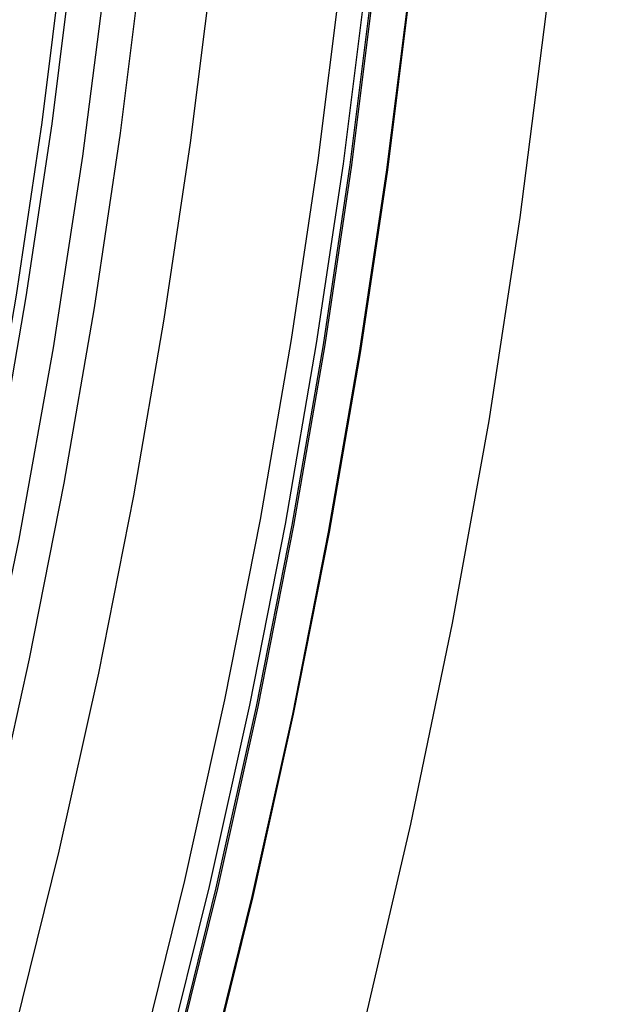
# Model space of a CAD drawing. Header units: millimetres. Extents: x -14 to 488, y -50 to 50.
# Tile 248 of 256: x 485.92 to 488.42, y -8.22 to -3.95. Entities that reach past the tile are written whole.
import ezdxf

# ---------------------------------------------------------------- set-up
doc = ezdxf.new("R2010")
doc.units = ezdxf.units.MM
doc.header["$MEASUREMENT"] = 0
doc.layers.add('Default', color=7, linetype='Continuous')

msp = doc.modelspace()

# ---------------------------------------------------------------- linework, layer by layer
at = {"layer": 'Default'}
for points in [[(483.6307, -13.4022), (483.9665, -12.631), (484.2823, -11.8514), (484.578, -11.0638), (484.8532, -10.269), (485.1077, -9.4672), (485.3415, -8.6592), (485.5543, -7.8453), (485.7461, -7.0263), (485.9168, -6.2026), (486.0662, -5.3747), (486.1942, -4.5433), (486.3006, -3.7089), (486.384, -2.8895), (486.4465, -2.0682), (486.4883, -1.2457), (486.5094, -0.4223), (486.5096, 0.4013)], [(483.6307, -13.4022), (483.9665, -12.631), (484.2823, -11.8514), (484.578, -11.0638), (484.8532, -10.269), (485.1077, -9.4672), (485.3415, -8.6592), (485.5543, -7.8453), (485.7461, -7.0263), (485.9168, -6.2026), (486.0662, -5.3747), (486.1942, -4.5433), (486.3006, -3.7089), (486.384, -2.8895), (486.4465, -2.0682), (486.4883, -1.2457), (486.5094, -0.4223), (486.5096, 0.4013)], [(485.7319, -13.3727), (486.0663, -12.5473), (486.3793, -11.7135), (486.6707, -10.872), (486.9401, -10.0232), (487.1876, -9.1676), (487.413, -8.306), (487.616, -7.4389), (487.7967, -6.5668), (487.9549, -5.6903), (488.0904, -4.8101), (488.2031, -3.9267), (488.2913, -3.0592), (488.3576, -2.1897), (488.4018, -1.3188), (488.4241, -0.4471), (488.4244, 0.4249)], [(485.7319, -13.3727), (486.0663, -12.5473), (486.3793, -11.7135), (486.6707, -10.872), (486.9401, -10.0232), (487.1876, -9.1676), (487.413, -8.306), (487.616, -7.4389), (487.7967, -6.5668), (487.9549, -5.6903), (488.0904, -4.8101), (488.2031, -3.9267), (488.2913, -3.0592), (488.3576, -2.1897), (488.4018, -1.3188), (488.4241, -0.4471), (488.4244, 0.4249)], [(486.3149, 0), (486.3069, -0.7194), (486.2827, -1.4449), (486.2418, -2.1761), (486.1838, -2.9124), (486.1084, -3.6533), (486.0151, -4.3982), (485.9037, -5.1466), (485.7738, -5.8978), (485.6251, -6.6513), (485.4574, -7.4064), (485.2703, -8.1623), (485.0638, -8.9185), (484.8375, -9.6742), (484.5914, -10.4286), (484.3253, -11.1811), (484.0392, -11.9308), (483.733, -12.677), (483.4067, -13.4189)], [(486.3586, 0), (486.3506, -0.7204), (486.3264, -1.4469), (486.2854, -2.179), (486.2273, -2.9163), (486.1518, -3.6582), (486.0584, -4.4041), (485.9469, -5.1535), (485.8168, -5.9058), (485.6679, -6.6603), (485.4999, -7.4164), (485.3126, -8.1733), (485.1058, -8.9305), (484.8792, -9.6872), (484.6328, -10.4427), (484.3663, -11.1961), (484.0798, -11.9469), (483.7732, -12.6941), (483.4465, -13.437)], [(486.658, 0), (486.6499, -0.727), (486.6254, -1.4602), (486.5841, -2.1991), (486.5255, -2.9432), (486.4493, -3.6919), (486.355, -4.4447), (486.2424, -5.2011), (486.1111, -5.9603), (485.9609, -6.7217), (485.7914, -7.4848), (485.6023, -8.2487), (485.3936, -9.0129), (485.1649, -9.7766), (484.9162, -10.539), (484.6473, -11.2994), (484.3582, -12.0571), (484.0487, -12.8112), (483.719, -13.5609)], [(486.9646, 0), (486.9565, -0.7338), (486.9317, -1.4739), (486.89, -2.2197), (486.8309, -2.9708), (486.7539, -3.7265), (486.6588, -4.4864), (486.5451, -5.2497), (486.4126, -6.016), (486.261, -6.7846), (486.0899, -7.5548), (485.8991, -8.3259), (485.6884, -9.0973), (485.4576, -9.8681), (485.2065, -10.6376), (484.9351, -11.4052), (484.6433, -12.1699), (484.3309, -12.9311), (483.9981, -13.6879)], [(487.524, 0), (487.5158, -0.7463), (487.4906, -1.4988), (487.4482, -2.2573), (487.388, -3.021), (487.3098, -3.7895), (487.2131, -4.5623), (487.0975, -5.3386), (486.9627, -6.1178), (486.8085, -6.8994), (486.6345, -7.6827), (486.4405, -8.4668), (486.2262, -9.2512), (485.9915, -10.0351), (485.7362, -10.8176), (485.4602, -11.5982), (485.1634, -12.3758), (484.8458, -13.1499)], [(487.6338, 0), (487.6255, -0.7487), (487.6002, -1.5037), (487.5577, -2.2646), (487.4973, -3.0309), (487.4188, -3.8019), (487.3218, -4.5772), (487.2058, -5.356), (487.0706, -6.1378), (486.9159, -6.922), (486.7413, -7.7077), (486.5467, -8.4945), (486.3317, -9.2814), (486.0963, -10.0678), (485.8401, -10.8529), (485.5632, -11.636), (485.2655, -12.4162), (484.9468, -13.1928)], [(487.664, 0), (487.6556, -0.7494), (487.6304, -1.5051), (487.5878, -2.2667), (487.5274, -3.0336), (487.4488, -3.8053), (487.3517, -4.5813), (487.2356, -5.3608), (487.1003, -6.1433), (486.9455, -6.9281), (486.7707, -7.7146), (486.5759, -8.5021), (486.3607, -9.2897), (486.1251, -10.0768), (485.8687, -10.8627), (485.5916, -11.6464), (485.2935, -12.4274), (484.9746, -13.2046)], [(487.6711, 0), (487.6628, -0.7495), (487.6375, -1.5054), (487.5949, -2.2672), (487.5345, -3.0342), (487.4559, -3.8061), (487.3588, -4.5822), (487.2427, -5.3619), (487.1073, -6.1446), (486.9524, -6.9296), (486.7777, -7.7163), (486.5828, -8.5038), (486.3676, -9.2917), (486.1319, -10.0789), (485.8755, -10.8649), (485.5982, -11.6489), (485.3002, -12.43), (484.9811, -13.2074)], [(487.824, 0), (487.8157, -0.7529), (487.7903, -1.5122), (487.7475, -2.2774), (487.6868, -3.048), (487.6079, -3.8234), (487.5103, -4.603), (487.3937, -5.3862), (487.2577, -6.1724), (487.1021, -6.961), (486.9266, -7.7512), (486.7308, -8.5424), (486.5146, -9.3337), (486.2778, -10.1246), (486.0203, -10.9142), (485.7418, -11.7016), (485.4424, -12.4863), (485.1219, -13.2672)], [(487.8282, 0), (487.8198, -0.753), (487.7945, -1.5124), (487.7516, -2.2777), (487.691, -3.0484), (487.612, -3.8238), (487.5144, -4.6035), (487.3978, -5.3869), (487.2618, -6.1732), (487.1062, -6.9618), (486.9306, -7.7522), (486.7348, -8.5434), (486.5186, -9.3349), (486.2818, -10.1258), (486.0242, -10.9155), (485.7457, -11.7031), (485.4462, -12.4878), (485.1257, -13.2689)]]:
    msp.add_lwpolyline(points, dxfattribs=at)

doc.saveas('drawing.dxf')
